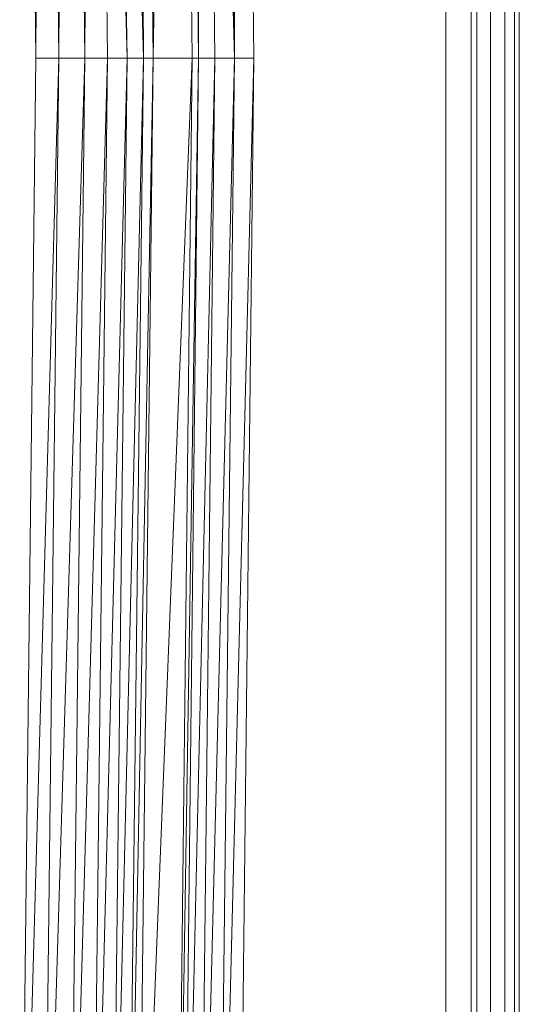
# Model space of a CAD drawing. Header units: metres. Extents: x 391.1 to 427.5, y 12.7 to 28.4.
# Tile 163 of 245: x 408.838 to 408.942, y 23.555 to 23.759. Entities that reach past the tile are written whole.
import ezdxf

# ---------------------------------------------------------------- set-up
doc = ezdxf.new("R2010")
doc.units = ezdxf.units.M
doc.layers.add('02_MOBILIARIO', color=7, linetype='Continuous', lineweight=18)
doc.layers.add('Mobiliario', color=7, linetype='Continuous', lineweight=18)

# ---------------------------------------------------------------- blocks, each defined once
blk = doc.blocks.new('Family - Plats de dutxa PS-1-153501-01_ELEC _PS1')
at = {"layer": '02_MOBILIARIO', "color": 253, "true_color": 0xaaaaaa}
for p, q in [((0.81, 0), (0.81, 0.8)), ((0.81, 0), (0.81, 0.8)), ((0.807, 0.01), (0.807, 0.79)), ((0.807, 0.4), (0.807, 0.79)), ((0.807, 0.4), (0.807, 0.79)), ((0.807, 0.4), (0.807, 0.79)), ((0.809, 0.4), (0.809, 0.79)), ((0.809, 0.4), (0.809, 0.79)), ((0.81, 0.4), (0.81, 0.79)), ((0.81, 0.4), (0.81, 0.79)), ((0.81, 0.4), (0.81, 0.79)), ((0.81, 0.4), (0.81, 0.79)), ((0.8, 0.788), (0.8, 0.4)), ((0.8, 0.788), (0.8, 0.4)), ((0.804, 0.789), (0.804, 0.4)), ((0.804, 0.4), (0.804, 0.789)), ((0.7948, 0.0328), (0.7948, 0.7592)), ((0.8012, 0.7592), (0.8012, 0.0328)), ((0.7341, 0.4), (0.73882, 0.69444)), ((0.73882, 0.69444), (0.7341, 0.4)), ((0.74219, 0.4), (0.73882, 0.69444)), ((0.73882, 0.69444), (0.74354, 0.4)), ((0.74354, 0.4), (0.73882, 0.69444)), ((0.73882, 0.69444), (0.74219, 0.4)), ((0.74354, 0.4), (0.74017, 0.69444)), ((0.74017, 0.69444), (0.74354, 0.4)), ((0.74691, 0.4), (0.74354, 0.69444)), ((0.74354, 0.69444), (0.75095, 0.4)), ((0.75095, 0.4), (0.74354, 0.69444)), ((0.74354, 0.4), (0.74354, 0.69444)), ((0.74354, 0.69444), (0.74691, 0.4)), ((0.74354, 0.69444), (0.74354, 0.4)), ((0.75095, 0.4), (0.74758, 0.69444)), ((0.74758, 0.69444), (0.75095, 0.4)), ((0.75095, 0.4), (0.75163, 0.69444)), ((0.75163, 0.69444), (0.75095, 0.4)), ((0.75163, 0.69444), (0.755, 0.4)), ((0.75163, 0.69444), (0.755, 0.4)), ((0.70646, 0.68702), (0.70983, 0.4)), ((0.70983, 0.4), (0.70646, 0.68702)), ((0.70983, 0.4), (0.71118, 0.68702)), ((0.71118, 0.68702), (0.70983, 0.4)), ((0.71455, 0.4), (0.71118, 0.68702)), ((0.71118, 0.68702), (0.71455, 0.4)), ((0.71455, 0.4), (0.71657, 0.68702)), ((0.71657, 0.68702), (0.71455, 0.4)), ((0.71994, 0.4), (0.71657, 0.68702)), ((0.71657, 0.68702), (0.71994, 0.4)), ((0.71994, 0.4), (0.72129, 0.68702)), ((0.72129, 0.68702), (0.71994, 0.4)), ((0.72466, 0.4), (0.72129, 0.68702)), ((0.72129, 0.68702), (0.7287, 0.4)), ((0.7287, 0.4), (0.72129, 0.68702)), ((0.72129, 0.68702), (0.72466, 0.4)), ((0.7287, 0.4), (0.72533, 0.68702)), ((0.72533, 0.68702), (0.73208, 0.4)), ((0.73208, 0.4), (0.72533, 0.68702)), ((0.72533, 0.68702), (0.7287, 0.4)), ((0.73208, 0.4), (0.7287, 0.68702)), ((0.7287, 0.68702), (0.73208, 0.4)), ((0.7341, 0.4), (0.73073, 0.68702)), ((0.73208, 0.4), (0.73073, 0.68702)), ((0.73073, 0.68702), (0.7341, 0.4)), ((0.73073, 0.68702), (0.73208, 0.4)), ((0.81, 0.5), (0.81, 0.01)), ((0.81, 0.5), (0.81, 0.01)), ((0.81, 0.01), (0.81, 0.5)), ((0.70983, 0.4), (0.70646, 0.11298)), ((0.71455, 0.4), (0.70646, 0.11298)), ((0.70646, 0.11298), (0.70983, 0.4)), ((0.70646, 0.11298), (0.71455, 0.4)), ((0.71455, 0.4), (0.70983, 0.4)), ((0.71455, 0.4), (0.70983, 0.4)), ((0.71455, 0.4), (0.71118, 0.11298)), ((0.71994, 0.4), (0.71118, 0.11298)), ((0.71118, 0.11298), (0.71455, 0.4)), ((0.71118, 0.11298), (0.71994, 0.4)), ((0.71994, 0.4), (0.71455, 0.4)), ((0.71994, 0.4), (0.71455, 0.4)), ((0.71994, 0.4), (0.71657, 0.11298)), ((0.72466, 0.4), (0.71657, 0.11298)), ((0.71657, 0.11298), (0.71994, 0.4)), ((0.71657, 0.11298), (0.72466, 0.4)), ((0.72466, 0.4), (0.71994, 0.4)), ((0.72466, 0.4), (0.71994, 0.4)), ((0.72466, 0.4), (0.72129, 0.11298)), ((0.72466, 0.4), (0.72129, 0.11298)), ((0.7287, 0.4), (0.72129, 0.11298)), ((0.72129, 0.11298), (0.7287, 0.4)), ((0.72466, 0.4), (0.7287, 0.4)), ((0.72466, 0.4), (0.7287, 0.4)), ((0.72533, 0.11298), (0.7287, 0.4)), ((0.7287, 0.4), (0.72533, 0.11298)), ((0.73208, 0.4), (0.72533, 0.11298)), ((0.72533, 0.11298), (0.73208, 0.4)), ((0.7287, 0.4), (0.73208, 0.4)), ((0.7287, 0.4), (0.73208, 0.4)), ((0.7287, 0.11298), (0.73208, 0.4)), ((0.7341, 0.4), (0.7287, 0.11298)), ((0.7287, 0.11298), (0.73208, 0.4)), ((0.7287, 0.11298), (0.7341, 0.4)), ((0.7341, 0.4), (0.73073, 0.11298)), ((0.74219, 0.4), (0.73073, 0.11298)), ((0.73073, 0.11298), (0.7341, 0.4)), ((0.73073, 0.11298), (0.74219, 0.4)), ((0.7341, 0.4), (0.73208, 0.4)), ((0.7341, 0.4), (0.73208, 0.4)), ((0.74219, 0.4), (0.7341, 0.4)), ((0.74219, 0.4), (0.7341, 0.4)), ((0.74219, 0.4), (0.73882, 0.10556)), ((0.74219, 0.4), (0.73882, 0.10556)), ((0.74354, 0.4), (0.73882, 0.10556)), ((0.73882, 0.10556), (0.74354, 0.4)), ((0.74017, 0.10556), (0.74354, 0.4)), ((0.74691, 0.4), (0.74017, 0.10556)), ((0.74017, 0.10556), (0.74354, 0.4)), ((0.74017, 0.10556), (0.74691, 0.4)), ((0.74219, 0.4), (0.74354, 0.4)), ((0.74219, 0.4), (0.74354, 0.4)), ((0.74691, 0.4), (0.74354, 0.4)), ((0.74691, 0.4), (0.74354, 0.4)), ((0.74691, 0.4), (0.74354, 0.10556)), ((0.74691, 0.4), (0.74354, 0.10556)), ((0.75095, 0.4), (0.74354, 0.10556)), ((0.74354, 0.10556), (0.75095, 0.4)), ((0.74691, 0.4), (0.75095, 0.4)), ((0.74691, 0.4), (0.75095, 0.4)), ((0.74758, 0.10556), (0.75095, 0.4)), ((0.755, 0.4), (0.74758, 0.10556)), ((0.74758, 0.10556), (0.75095, 0.4)), ((0.74758, 0.10556), (0.755, 0.4)), ((0.755, 0.4), (0.75095, 0.4)), ((0.755, 0.4), (0.75095, 0.4)), ((0.755, 0.4), (0.75163, 0.10556)), ((0.755, 0.4), (0.75163, 0.10556)), ((0.8, 0.4), (0.8, 0.012)), ((0.8, 0.4), (0.8, 0.012)), ((0.804, 0.4), (0.804, 0.011)), ((0.804, 0.4), (0.804, 0.011)), ((0.807, 0.4), (0.807, 0.01)), ((0.807, 0.01), (0.807, 0.4)), ((0.807, 0.4), (0.807, 0.01)), ((0.809, 0.01), (0.809, 0.4)), ((0.809, 0.4), (0.809, 0.01)), ((0.81, 0.01), (0.81, 0.4)), ((0.81, 0.4), (0.81, 0.01)), ((0.81, 0.01), (0.81, 0.4)), ((0.81, 0.4), (0.81, 0.01))]:
    blk.add_line(p, q, dxfattribs=at)
at = {"layer": 'Mobiliario', "color": 253, "true_color": 0xaaaaaa}
for p, q in [((0.7948, 0.7592), (0.7948, 0.0328)), ((0.8012, 0.0328), (0.8012, 0.7592))]:
    blk.add_line(p, q, dxfattribs=at)
blk = doc.blocks.new('LONDR55-XX_ZZ-ARQ-CAA-M3D-Londres55_ifc-1-01_ELEC _PS1')
at = {"layer": '02_MOBILIARIO', "color": 253, "lineweight": 18, "true_color": 0xaaaaaa}
blk.add_blockref('Family - Plats de dutxa PS-1-153501-01_ELEC _PS1', (408.13172, 23.35074), dxfattribs=at)

msp = doc.modelspace()

# ---------------------------------------------------------------- block references
at = {"lineweight": 5}
msp.add_blockref('LONDR55-XX_ZZ-ARQ-CAA-M3D-Londres55_ifc-1-01_ELEC _PS1', (0, 0), dxfattribs=at)

doc.saveas('drawing.dxf')
